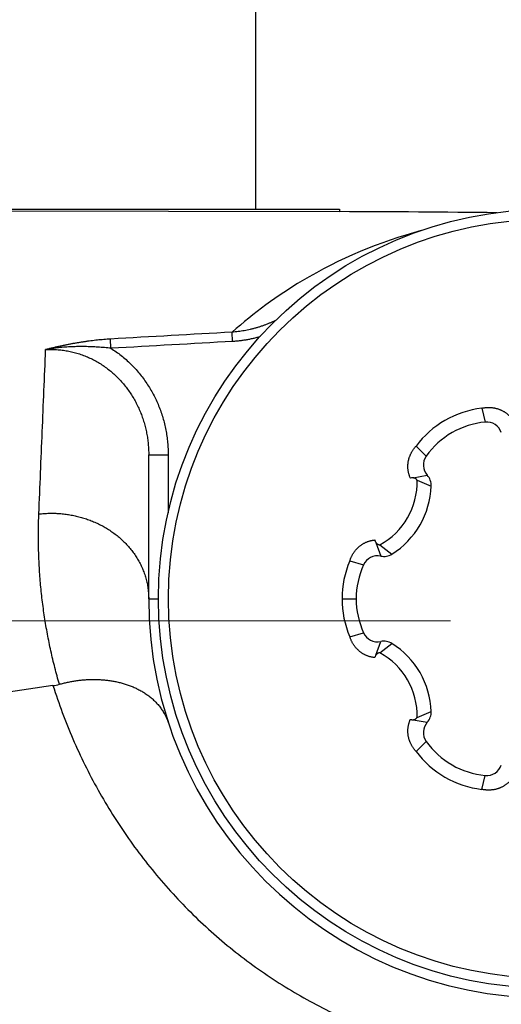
# Model space of a CAD drawing. Header units: millimetres. Extents: x 0 to 1735, y 0 to 1188.
# Tile 23 of 138: x 786.57 to 791.52, y 391.84 to 401.95. Entities that reach past the tile are written whole.
import ezdxf

# ---------------------------------------------------------------- set-up
doc = ezdxf.new("R2010")
doc.units = ezdxf.units.MM
doc.header["$LTSCALE"] = 0.727559
doc.linetypes.add('CENTER', pattern=[50.8, 31.75, -6.35, 6.35, -6.35])
doc.layers.add('NoLayerName_001', color=7, linetype='Continuous')
doc.layers.add('NoLayerName_004', color=7, linetype='Continuous')

# ---------------------------------------------------------------- blocks, each defined once
blk = doc.blocks.new('DIM_0006')
at = {"color": 3, "linetype": 'Continuous', "lineweight": 13}
blk.add_arc((47.298, 51.298), 47.298, 0, 270, dxfattribs=at)

msp = doc.modelspace()

# ---------------------------------------------------------------- linework, layer by layer
at = {"layer": 'NoLayerName_001', "color": 7, "linetype": 'Continuous', "lineweight": 25}
msp.add_line((789.00000023, 400), (789.00000023, 424.49999889), dxfattribs=at)
at = {"layer": 'NoLayerName_001', "color": 6, "linetype": 'Continuous', "lineweight": 25}
for p, q in [((791.32030391, 397.95714223), (791.35679337, 397.81470753)), ((790.64491316, 397.5672052), (790.75002049, 397.46438705)), ((790.61530236, 397.24218808), (790.76116992, 397.26839624)), ((790.65553278, 397.21847096), (790.80113596, 397.15764866)), ((790.23188558, 396.578087), (790.28212159, 396.4386602)), ((790.27253959, 396.55510729), (790.39801483, 396.45942239)), ((789.96521707, 396.38993703), (790.10681386, 396.35032049)), ((789.88533528, 396), (790.03, 396)), ((789.96521707, 395.61006297), (790.10681386, 395.64967951)), ((790.23188612, 395.4219145), (790.28212159, 395.5613398)), ((790.27253959, 395.44489271), (790.39801483, 395.54057761)), ((790.65553278, 394.78152904), (790.80113596, 394.84235134)), ((790.61530068, 394.75781223), (790.76116992, 394.73160376)), ((790.64491316, 394.4327948), (790.75002049, 394.53561295)), ((791.32030391, 394.04285777), (791.35679337, 394.18529247))]:
    msp.add_line(p, q, dxfattribs=at)
at = {"layer": 'NoLayerName_001', "color": 4, "linetype": 'CENTER', "lineweight": 13}
msp.add_line((791.00000044, 395.77519377), (756.00000131, 395.77519377), dxfattribs=at)
msp.add_line((791.00000044, 395.77519377), (756.00000131, 395.77519377), dxfattribs=at)
at = {"layer": 'NoLayerName_001', "color": 6, "linetype": 'Continuous', "lineweight": 25}
for radius in [4, 3.89743589]:
    msp.add_circle((792, 396), radius, dxfattribs=at)
for centre, radius, start, end in [((791.43850029, 396.97254603), 0.99166529, 96.845345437, 143.154654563), ((791.433625, 396.98099028), 0.83725, 95.265249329, 144.734750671), ((791.3712558, 397.65777252), 0.1576, 18.222940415, 95.265249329), ((790.87869899, 397.37339471), 0.1576, 144.734750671, 221.777059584), ((790.64364085, 397.16339778), 0.1576, 357.909434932, 41.777059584), ((789.93403428, 397.19278736), 0.72195231, 297.961095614, 2.038730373), ((790.61056769, 397.18912178), 0.05320724, 87.222882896, 115.192223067), ((789.94047789, 397.18906565), 0.86123129, 302.090565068, 357.909434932), ((790.3142884, 396.59294259), 0.1576, 258.222940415, 302.090565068), ((790.87673579, 395.99994576), 0.99140051, 156.842212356, 203.157789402), ((790.24995478, 396.28437781), 0.1576, 78.222940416, 155.265249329), ((790.86725, 396), 0.83725, 155.265249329, 204.734750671), ((790.24995478, 395.71562219), 0.1576, 204.734750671, 281.777059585), ((790.3142884, 395.40705741), 0.1576, 57.909434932, 101.777059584), ((789.93403473, 394.8072133), 0.72195178, 357.961216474, 62.038911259), ((789.94047789, 394.81093435), 0.86123129, 2.090565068, 57.909434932), ((790.27547684, 395.39127632), 0.05320997, 147.223161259, 175.191502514), ((790.64364085, 394.83660222), 0.1576, 318.222940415, 2.090565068), ((790.87869899, 394.62660529), 0.1576, 138.222940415, 215.265249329), ((791.433625, 395.01900972), 0.83725, 215.265249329, 264.734750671), ((791.43850029, 395.02745397), 0.99166529, 216.845345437, 263.154654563), ((791.3712558, 394.34222748), 0.1576, 264.734750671, 341.777059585)]:
    msp.add_arc(centre, radius, start, end, dxfattribs=at)
for points, knots in [([(791.32030391, 397.95714223), (791.32416514, 397.95789752), (791.33187674, 397.95950446), (791.34355857, 397.96134566), (791.35530325, 397.96283997), (791.36710546, 397.96391808), (791.37894422, 397.96458833), (791.39080275, 397.96483819), (791.40266315, 397.96466076), (791.4145078, 397.96404753), (791.42631901, 397.96299072), (791.43807847, 397.9614812), (791.44976772, 397.9595171), (791.46136857, 397.95710114), (791.47286247, 397.95423496), (791.48423087, 397.95092053), (791.49545522, 397.94715971), (791.50651693, 397.94295433), (791.51739753, 397.93830648), (791.5280776, 397.93321743), (791.53853978, 397.92769491), (791.54876792, 397.92174974), (791.55874534, 397.91539211), (791.56845544, 397.90863238), (791.57788158, 397.90148087), (791.58700701, 397.89394798), (791.59581444, 397.88604479), (791.60428914, 397.87778753), (791.61242181, 397.86919714), (791.62018202, 397.8602794), (791.62761718, 397.85109675), (791.63219845, 397.84469527), (791.63453446, 397.84153153)], [0, 0, 0, 0, 0.01180322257, 0.02362718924, 0.0354666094, 0.04731669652, 0.0591732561, 0.07103277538, 0.08289251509, 0.09475060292, 0.10660612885, 0.11845916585, 0.13030955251, 0.14215651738, 0.15399946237, 0.16583807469, 0.17767241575, 0.1895030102, 0.20133093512, 0.2131578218, 0.2249847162, 0.2368118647, 0.24863937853, 0.26046734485, 0.27229592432, 0.2841254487, 0.29595611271, 0.30778616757, 0.3196128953, 0.33143328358, 0.34324415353, 0.35504228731, 0.35504228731, 0.35504228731, 0.35504228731]), ([(790.58791969, 397.2372682), (790.5863473, 397.24087239), (790.58309305, 397.24803891), (790.57885733, 397.25906681), (790.57501411, 397.27024342), (790.57164117, 397.28157862), (790.56872819, 397.29304318), (790.56628889, 397.30461876), (790.56432851, 397.31628443), (790.56284785, 397.3280199), (790.56184794, 397.33980563), (790.56132969, 397.35162212), (790.56129415, 397.36344989), (790.56174204, 397.37526949), (790.5626752, 397.38706164), (790.56408846, 397.39880791), (790.56597433, 397.41049084), (790.56832591, 397.42209318), (790.57113618, 397.43359765), (790.57439813, 397.444987), (790.57810485, 397.45624393), (790.58224912, 397.46735132), (790.58682501, 397.47829181), (790.5918181, 397.48905189), (790.59721192, 397.49961997), (790.60299075, 397.50998431), (790.60913844, 397.52013351), (790.61564002, 397.53005516), (790.62247624, 397.5397406), (790.62964383, 397.54916708), (790.63707996, 397.55836438), (790.64232827, 397.56423915), (790.64491316, 397.5672052)], [0, 0, 0, 0, 0.01179673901, 0.02360559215, 0.03542341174, 0.04724708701, 0.0590736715, 0.07090052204, 0.0827263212, 0.09455142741, 0.10637615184, 0.11820067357, 0.13002513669, 0.14184974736, 0.15367497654, 0.16550224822, 0.1773329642, 0.1891679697, 0.20100763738, 0.21285195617, 0.2247006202, 0.23655311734, 0.24840895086, 0.26026834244, 0.27213102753, 0.28399570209, 0.29586011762, 0.30772117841, 0.31957503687, 0.33141718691, 0.34324255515, 0.35504559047, 0.35504559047, 0.35504559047, 0.35504559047]), ([(790.65553278, 397.21847096), (790.65505147, 397.21915131), (790.65411118, 397.22053061), (790.65255838, 397.22249914), (790.6509236, 397.22440552), (790.64919554, 397.22623459), (790.64738263, 397.22798488), (790.64548799, 397.22965125), (790.64351616, 397.23122955), (790.64147129, 397.23271532), (790.63935768, 397.23410428), (790.63717943, 397.23539173), (790.63494186, 397.23657464), (790.63265128, 397.23765185), (790.63031374, 397.23862183), (790.62793536, 397.23948311), (790.62552224, 397.24023431), (790.62308047, 397.24087362), (790.62061624, 397.24140089), (790.61813531, 397.24180963), (790.61564499, 397.24211708), (790.61397716, 397.24220724), (790.61314563, 397.24226653)], [0, 0, 0, 0, 0.002500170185, 0.005005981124, 0.007516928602, 0.010032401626, 0.01255172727, 0.015074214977, 0.017599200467, 0.020126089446, 0.022654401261, 0.025183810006, 0.027714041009, 0.030244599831, 0.032774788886, 0.035303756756, 0.037830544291, 0.040354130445, 0.042873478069, 0.045387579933, 0.047895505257, 0.050396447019, 0.050396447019, 0.050396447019, 0.050396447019]), ([(789.96521707, 396.38993703), (789.9664933, 396.39365861), (789.96895684, 396.40114088), (789.97320346, 396.41217882), (789.97778253, 396.42309831), (789.98275133, 396.43385995), (789.98809189, 396.44444966), (789.99380644, 396.45484655), (789.9998918, 396.46503157), (790.00634631, 396.47498512), (790.01316768, 396.48468789), (790.02035438, 396.49411965), (790.02790068, 396.50326211), (790.03579472, 396.51210124), (790.04402556, 396.52062197), (790.05258195, 396.52880942), (790.06145274, 396.53664867), (790.07062677, 396.54412472), (790.08009276, 396.55122279), (790.08983968, 396.55792716), (790.0998535, 396.56422487), (790.11011641, 396.57010789), (790.12061104, 396.57556708), (790.13131985, 396.58059353), (790.14222535, 396.58517821), (790.15330994, 396.58931223), (790.16455561, 396.59298604), (790.17594148, 396.59619434), (790.18744482, 396.59894048), (790.1990456, 396.60120176), (790.2107136, 396.60305062), (790.21854677, 396.60382077), (790.22245415, 396.60426332)], [0, 0, 0, 0, 0.01180298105, 0.02362760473, 0.03546845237, 0.04732058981, 0.0591796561, 0.0710419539, 0.08290454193, 0.09476532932, 0.10662317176, 0.11847795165, 0.13032975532, 0.14217793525, 0.15402192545, 0.16586140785, 0.17769640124, 0.18952735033, 0.20135521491, 0.21318154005, 0.2250076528, 0.23683384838, 0.2486601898, 0.26048667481, 0.27231333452, 0.28414033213, 0.29596789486, 0.30779480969, 0.31961866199, 0.33143666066, 0.34324577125, 0.35504284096, 0.35504284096, 0.35504284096, 0.35504284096]), ([(790.22245415, 396.60426332), (790.22249532, 396.60383424), (790.22257019, 396.60297529), (790.2227274, 396.60169134), (790.22291191, 396.60041074), (790.22312889, 396.5991344), (790.22337737, 396.59786265), (790.2236581, 396.59659617), (790.22397074, 396.59533567), (790.22431484, 396.59408202), (790.22468995, 396.59283616), (790.22509561, 396.59159905), (790.22553136, 396.59037163), (790.22599675, 396.58915485), (790.22649133, 396.58794965), (790.22701465, 396.586757), (790.22756623, 396.58557781), (790.22814569, 396.5844131), (790.22875228, 396.58326361), (790.22938669, 396.58213102), (790.2300442, 396.58101358), (790.2305086, 396.5802854), (790.23073733, 396.57991957)], [0, 0, 0, 0, 0.001293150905, 0.002586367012, 0.003879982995, 0.005174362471, 0.006469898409, 0.00776697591, 0.00906561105, 0.010365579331, 0.011666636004, 0.012968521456, 0.014270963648, 0.015573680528, 0.016876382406, 0.018178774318, 0.01948055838, 0.02078143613, 0.022081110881, 0.023379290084, 0.024675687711, 0.025970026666, 0.025970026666, 0.025970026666, 0.025970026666]), ([(790.23073733, 396.57991957), (790.23120443, 396.57922904), (790.23211639, 396.57782964), (790.23362776, 396.57582654), (790.23522214, 396.57388222), (790.23691084, 396.57201164), (790.23868533, 396.57021654), (790.24054242, 396.56850223), (790.24247748, 396.56687304), (790.24448628, 396.5653336), (790.2465645, 396.56388846), (790.24870778, 396.56254211), (790.25091198, 396.56129943), (790.25317178, 396.56016348), (790.25548107, 396.55913544), (790.25783397, 396.55821691), (790.26022456, 396.55740923), (790.26264696, 396.55671428), (790.26509515, 396.55613217), (790.26756365, 396.55566947), (790.27004497, 396.55530882), (790.27170969, 396.55518401), (790.27253959, 396.55510729)], [0, 0, 0, 0, 0.002501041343, 0.005009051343, 0.007523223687, 0.010042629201, 0.012566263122, 0.015093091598, 0.017622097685, 0.020152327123, 0.02268293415, 0.025213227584, 0.027742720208, 0.030271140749, 0.032798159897, 0.035323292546, 0.037845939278, 0.040365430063, 0.042881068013, 0.045392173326, 0.047898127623, 0.050398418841, 0.050398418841, 0.050398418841, 0.050398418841]), ([(790.22245415, 395.39573668), (790.21854677, 395.39617923), (790.2107136, 395.39694938), (790.1990456, 395.39879824), (790.18744482, 395.40105952), (790.17594148, 395.40380566), (790.16455561, 395.40701396), (790.15330994, 395.41068777), (790.14222535, 395.41482179), (790.13131985, 395.41940647), (790.12061104, 395.42443292), (790.11011641, 395.42989211), (790.0998535, 395.43577513), (790.08983968, 395.44207284), (790.08009276, 395.44877721), (790.07062677, 395.45587528), (790.06145274, 395.46335134), (790.05258195, 395.47119058), (790.04402556, 395.47937803), (790.03579472, 395.48789876), (790.02790068, 395.49673789), (790.02035438, 395.50588035), (790.01316768, 395.51531211), (790.00634631, 395.52501488), (789.9998918, 395.53496843), (789.99380644, 395.54515345), (789.98809189, 395.55555034), (789.98275133, 395.56614005), (789.97778253, 395.57690169), (789.97320346, 395.58782118), (789.96895684, 395.59885912), (789.9664933, 395.60634139), (789.96521707, 395.61006297)], [0, 0, 0, 0, 0.01179706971, 0.0236061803, 0.03542417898, 0.04724803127, 0.0590749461, 0.07090250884, 0.08272950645, 0.09455616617, 0.10638265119, 0.11820899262, 0.1300351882, 0.14186130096, 0.1536876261, 0.16551549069, 0.17734643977, 0.18918143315, 0.20102091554, 0.21286490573, 0.22471308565, 0.23656488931, 0.24841966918, 0.26027751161, 0.272138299, 0.28400088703, 0.29586318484, 0.30772225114, 0.3195743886, 0.33141523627, 0.34323986, 0.3550428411, 0.3550428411, 0.3550428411, 0.3550428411]), ([(790.27253959, 395.44489271), (790.27170973, 395.444816), (790.27004509, 395.4446912), (790.26756389, 395.44433057), (790.26509551, 395.4438679), (790.26264744, 395.44328584), (790.26022515, 395.44259095), (790.25783467, 395.44178334), (790.25548186, 395.44086489), (790.25317267, 395.43983694), (790.25091296, 395.43870109), (790.24870884, 395.43745852), (790.24656563, 395.43611229), (790.24448748, 395.43466728), (790.24247874, 395.43312797), (790.24054372, 395.43149892), (790.23868667, 395.42978475), (790.2369122, 395.4279898), (790.23522352, 395.42611938), (790.23362914, 395.42417522), (790.23211776, 395.42217228), (790.23120578, 395.42077299), (790.23073867, 395.42008251)], [0, 0, 0, 0, 0.002500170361, 0.005006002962, 0.007516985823, 0.010032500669, 0.012551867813, 0.015074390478, 0.017599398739, 0.020126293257, 0.022654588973, 0.025183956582, 0.027714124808, 0.030244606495, 0.032774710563, 0.035303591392, 0.037830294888, 0.040353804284, 0.04287308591, 0.045387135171, 0.047895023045, 0.050395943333, 0.050395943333, 0.050395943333, 0.050395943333]), ([(790.64491316, 394.4327948), (790.64232827, 394.43576085), (790.63707996, 394.44163562), (790.62964383, 394.45083292), (790.62247624, 394.4602594), (790.61564002, 394.46994484), (790.60913844, 394.47986649), (790.60299075, 394.49001569), (790.59721192, 394.50038003), (790.5918181, 394.51094811), (790.58682501, 394.52170819), (790.58224912, 394.53264868), (790.57810485, 394.54375607), (790.57439813, 394.555013), (790.57113618, 394.56640235), (790.56832591, 394.57790682), (790.56597433, 394.58950916), (790.56408846, 394.60119209), (790.5626752, 394.61293836), (790.56174204, 394.62473051), (790.56129415, 394.63655011), (790.56132969, 394.64837788), (790.56184794, 394.66019437), (790.56284785, 394.6719801), (790.56432851, 394.68371557), (790.56628889, 394.69538124), (790.56872819, 394.70695682), (790.57164117, 394.71842138), (790.57501411, 394.72975658), (790.57885733, 394.74093319), (790.58309305, 394.75196109), (790.5863473, 394.75912761), (790.58791969, 394.7627318)], [0, 0, 0, 0, 0.01180303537, 0.02362840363, 0.03547055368, 0.04732441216, 0.05918547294, 0.07104988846, 0.08291456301, 0.09477724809, 0.10663663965, 0.11849247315, 0.13034497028, 0.1421936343, 0.15403795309, 0.16587762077, 0.17771262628, 0.18954334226, 0.20137061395, 0.21319584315, 0.22502045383, 0.23684491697, 0.24866943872, 0.26049416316, 0.27231926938, 0.28414506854, 0.29597191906, 0.30779850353, 0.31962217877, 0.33143999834, 0.34324885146, 0.35504559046, 0.35504559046, 0.35504559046, 0.35504559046]), ([(790.58791969, 394.7627318), (790.58831187, 394.76255293), (790.58909318, 394.76218834), (790.59028371, 394.76168255), (790.59148498, 394.76120206), (790.5926988, 394.76075179), (790.59392438, 394.76033111), (790.59516152, 394.75994098), (790.59640943, 394.75958148), (790.59766715, 394.75925264), (790.59893361, 394.75895455), (790.60020778, 394.7586873), (790.60148861, 394.75845095), (790.60277504, 394.75824559), (790.60406604, 394.7580713), (790.60536054, 394.75792817), (790.60665751, 394.75781625), (790.60795589, 394.75773571), (790.60925465, 394.75768628), (790.61055268, 394.75766939), (790.61184914, 394.75768009), (790.61271196, 394.75771818), (790.61314313, 394.75773335)], [0, 0, 0, 0, 0.001293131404, 0.002586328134, 0.003879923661, 0.005174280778, 0.006469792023, 0.007766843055, 0.009065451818, 0.010365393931, 0.011666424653, 0.012968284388, 0.014270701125, 0.015573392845, 0.0168760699, 0.018178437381, 0.019480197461, 0.020781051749, 0.022080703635, 0.023378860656, 0.02467523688, 0.025969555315, 0.025969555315, 0.025969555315, 0.025969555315]), ([(790.61314313, 394.75773335), (790.61397471, 394.75779261), (790.61564262, 394.75788269), (790.61813308, 394.75819005), (790.62061414, 394.75859871), (790.62307852, 394.75912592), (790.62552043, 394.75976517), (790.62793369, 394.76051634), (790.63031222, 394.76137758), (790.63264991, 394.76234754), (790.63494063, 394.76342475), (790.63717834, 394.76460766), (790.63935673, 394.76589512), (790.64147047, 394.76728412), (790.64351547, 394.76876993), (790.64548742, 394.77034827), (790.64738218, 394.7720147), (790.6491952, 394.77376506), (790.65092335, 394.7755942), (790.65255823, 394.77750067), (790.65411111, 394.77946929), (790.65505144, 394.78084866), (790.65553278, 394.78152904)], [0, 0, 0, 0, 0.002501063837, 0.00500911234, 0.007523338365, 0.010042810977, 0.012566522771, 0.015093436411, 0.017622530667, 0.020152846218, 0.022683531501, 0.02521388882, 0.027743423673, 0.030271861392, 0.03279887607, 0.03532398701, 0.03784659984, 0.040366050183, 0.042881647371, 0.045392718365, 0.047898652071, 0.050398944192, 0.050398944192, 0.050398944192, 0.050398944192]), ([(791.63453446, 394.15846847), (791.63219845, 394.15530472), (791.62761719, 394.14890323), (791.62018201, 394.13972057), (791.61242177, 394.13080282), (791.60428907, 394.12221243), (791.59581433, 394.11395517), (791.58700685, 394.10605197), (791.57788137, 394.09851907), (791.56845516, 394.09136755), (791.55874501, 394.08460782), (791.54876754, 394.07825018), (791.53853935, 394.072305), (791.52807713, 394.06678246), (791.51739704, 394.06169338), (791.50651641, 394.05704553), (791.49545468, 394.05284017), (791.48423032, 394.04907939), (791.47286192, 394.04576499), (791.46136802, 394.04289885), (791.44976719, 394.0404829), (791.43807797, 394.0385188), (791.42631856, 394.03700925), (791.41450739, 394.03595241), (791.40266281, 394.03533917), (791.39080248, 394.03516174), (791.37894402, 394.03541161), (791.36710533, 394.03608187), (791.35530317, 394.03716), (791.34355853, 394.03865433), (791.33187674, 394.04049554), (791.32416514, 394.04210247), (791.32030391, 394.04285777)], [0, 0, 0, 0, 0.01179814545, 0.0236090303, 0.03542943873, 0.04725619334, 0.05908628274, 0.07091698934, 0.08274656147, 0.09457519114, 0.10640320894, 0.11823077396, 0.13005797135, 0.14188490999, 0.15371183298, 0.16553977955, 0.17737038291, 0.18920472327, 0.20104332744, 0.21288625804, 0.2247332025, 0.236583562, 0.24843656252, 0.26029203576, 0.27215005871, 0.28400972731, 0.29586917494, 0.30772566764, 0.31957569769, 0.33141507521, 0.34323901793, 0.35504223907, 0.35504223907, 0.35504223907, 0.35504223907])]:
    msp.add_open_spline(points, degree=3, knots=knots, dxfattribs=at)
at = {"layer": 'NoLayerName_004', "color": 6, "linetype": 'Continuous', "lineweight": 25}
for p, q in [((771.06410162, 400), (789.85953729, 400)), ((780, 400), (789.85953729, 399.97535116)), ((789.85953729, 400), (789.85953729, 399.97535116)), ((788.76182012, 398.64240151), (788.75653494, 398.73789327)), ((787.51250146, 398.57195217), (787.50704586, 398.66691425)), ((787.9, 397.47680199), (788.1, 397.47680199)), ((787.9, 396), (787.9, 397.47680199)), ((788.1, 397.47680199), (788.1, 396.8813157)), ((787.9, 396), (788, 396)), ((786.91651583, 395.10839275), (780, 394.10664737))]:
    msp.add_line(p, q, dxfattribs=at)
for centre, radius, start, end in [((789.34281013, 205.86823064), 194.10780829, 89.3697096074, 89.847474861), ((791.95415076, 395.093495), 4.85203268, 104.989847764, 120.699896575), ((791.87907097, 395.23009365), 4.69624941, 120.763114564, 131.674297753), ((821.41387943, -187.18320538), 586.8304996, 93.1901782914, 93.3123722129), ((821.72313244, -196.99207123), 596.54578468, 93.1674121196, 93.2875947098), ((792, 396), 4.1, 180, 0), ((786.84132389, 395.62801303), 0.52503305, 278.234010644, 285.619120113)]:
    msp.add_arc(centre, radius, start, end, dxfattribs=at)
for points, knots in [([(789.20796785, 398.86115083), (789.19857655, 398.8566543), (789.17985338, 398.84747581), (789.15124545, 398.83474339), (789.12230911, 398.8226233), (789.09301884, 398.8112439), (789.06341845, 398.80059034), (789.03353315, 398.7906862), (789.0033931, 398.78154478), (788.97302717, 398.7731821), (788.94246453, 398.76561365), (788.91173436, 398.75885423), (788.88086556, 398.75292205), (788.84988803, 398.7478224), (788.81882806, 398.74360876), (788.78772531, 398.74015524), (788.76693328, 398.73871927), (788.75655699, 398.73789418)], [0, 0, 0, 0, 0.03123680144, 0.06254878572, 0.09392298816, 0.12534652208, 0.15680666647, 0.18829095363, 0.21978725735, 0.25128388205, 0.28276965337, 0.31423401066, 0.34566710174, 0.37705988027, 0.40840420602, 0.43969294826, 0.47092009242, 0.47092009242, 0.47092009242, 0.47092009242]), ([(789.04565783, 398.69185245), (789.03950074, 398.69008649), (789.02720072, 398.68648524), (789.00862904, 398.68148911), (788.98998121, 398.67673548), (788.97125104, 398.67227082), (788.95244844, 398.66808602), (788.93357901, 398.66418684), (788.91464948, 398.66057507), (788.89566629, 398.65725356), (788.87663596, 398.65422494), (788.85756501, 398.6514916), (788.83845987, 398.64905712), (788.81932727, 398.6469206), (788.80017291, 398.64509779), (788.78100626, 398.64354243), (788.76821225, 398.64280679), (788.76182012, 398.64240151)], [0, 0, 0, 0, 0.01921602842, 0.03844762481, 0.05769218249, 0.07694712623, 0.0962099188, 0.11547806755, 0.13474913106, 0.15402072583, 0.17329053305, 0.19255630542, 0.2118158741, 0.23106715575, 0.25030815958, 0.26953699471, 0.28875187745, 0.28875187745, 0.28875187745, 0.28875187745]), ([(787.5070459, 398.66691359), (787.49582203, 398.66619617), (787.47336715, 398.66485904), (787.43972334, 398.66226678), (787.40610609, 398.6593356), (787.3725227, 398.65601106), (787.33897544, 398.65231968), (787.30546757, 398.64826621), (787.27200146, 398.64386139), (787.23857911, 398.63911445), (787.20520232, 398.63403499), (787.1718729, 398.62863253), (787.13859266, 398.62291658), (787.10536342, 398.61689667), (787.07218697, 398.61058232), (787.03906515, 398.60398301), (787.00599971, 398.59710844), (786.97299265, 398.58996746), (786.94004512, 398.58257212), (786.90716131, 398.57492245), (786.87433423, 398.56706336), (786.85250679, 398.56160182), (786.84158779, 398.55889927)], [0, 0, 0, 0, 0.03374030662, 0.06748230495, 0.10122655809, 0.13497331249, 0.16872250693, 0.20247388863, 0.23622784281, 0.26998494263, 0.30374548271, 0.33750948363, 0.37127670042, 0.40504663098, 0.43881852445, 0.47259138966, 0.50636400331, 0.54013491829, 0.57390247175, 0.60766479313, 0.64141981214, 0.6751652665, 0.6751652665, 0.6751652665, 0.6751652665]), ([(787.51250146, 398.57195217), (787.50136745, 398.57319951), (787.47911171, 398.57580077), (787.44565776, 398.5790628), (787.41216528, 398.58194207), (787.37862558, 398.58437013), (787.34504041, 398.58636568), (787.31141192, 398.58792458), (787.27774652, 398.58904009), (787.24405408, 398.58970255), (787.21034543, 398.58990297), (787.17663139, 398.58963218), (787.14292278, 398.58888103), (787.10923043, 398.58764037), (787.07556516, 398.58590109), (787.04193781, 398.58365392), (787.00835913, 398.58089018), (786.97484022, 398.57759898), (786.94139084, 398.57377765), (786.90802587, 398.56939288), (786.87474095, 398.56452565), (786.85264463, 398.56072816), (786.84158782, 398.55889897)], [0, 0, 0, 0, 0.03361097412, 0.06721974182, 0.10083292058, 0.13445711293, 0.16809890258, 0.20176343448, 0.23544802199, 0.26914753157, 0.30285717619, 0.3365725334, 0.37028956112, 0.40400461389, 0.43771445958, 0.47141629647, 0.50510777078, 0.53878699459, 0.57245256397, 0.6061035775, 0.63973965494, 0.67336095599, 0.67336095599, 0.67336095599, 0.67336095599]), ([(786.84158782, 398.55889897), (786.86032677, 398.55949317), (786.89785626, 398.56153494), (786.95430324, 398.55947771), (787.01067537, 398.55443267), (787.0667536, 398.54588939), (787.12228908, 398.53404699), (787.17704043, 398.51891224), (787.23076643, 398.50054703), (787.28323032, 398.47897802), (787.33424209, 398.45430246), (787.3836748, 398.42668284), (787.4314089, 398.39626045), (787.47732697, 398.3631802), (787.52131107, 398.32758567), (787.56324329, 398.28962052), (787.60300766, 398.24942614), (787.6404949, 398.2071346), (787.67564327, 398.16290065), (787.70840269, 398.11686857), (787.73872458, 398.06918049), (787.76656042, 398.01997847), (787.7918612, 397.96940428), (787.81457925, 397.91760018), (787.83466155, 397.86470612), (787.85207991, 397.81087272), (787.86683562, 397.75625724), (787.87891438, 397.70101368), (787.88834221, 397.64529715), (787.8949993, 397.58926023), (787.89930711, 397.5330642), (787.89955102, 397.49553456), (787.90000032, 397.47680199)], [0, 0, 0, 0, 0.0562451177, 0.1126797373, 0.1692694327, 0.2259719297, 0.2827403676, 0.3395264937, 0.396283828, 0.452972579, 0.5095951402, 0.5661819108, 0.6227523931, 0.6793154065, 0.7358709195, 0.7924118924, 0.8489261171, 0.9054061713, 0.9618713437, 1.0183404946, 1.0748251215, 1.1313305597, 1.1878571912, 1.2444016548, 1.3009581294, 1.3575199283, 1.4140763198, 1.4706109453, 1.5271030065, 1.5835285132, 1.6398615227, 1.6960753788, 1.6960753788, 1.6960753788, 1.6960753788]), ([(787.51250146, 398.57195216), (787.53030938, 398.56005676), (787.56647134, 398.5369416), (787.61783218, 398.49793513), (787.66742602, 398.45647498), (787.71481738, 398.41224816), (787.75996616, 398.36554554), (787.80272568, 398.31649531), (787.84297777, 398.26526923), (787.88059641, 398.21202718), (787.91545745, 398.15693216), (787.9474374, 398.10014374), (787.97641597, 398.04181405), (788.00237639, 397.98213301), (788.0253109, 397.92127585), (788.04521174, 397.85941569), (788.06207431, 397.79672546), (788.07588183, 397.7333779), (788.0866622, 397.66954636), (788.09427647, 397.60540151), (788.09920584, 397.5411239), (788.09948596, 397.49821296), (788.1, 397.47680199)], [0, 0, 0, 0, 0.064246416, 0.1286874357, 0.1933152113, 0.2581121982, 0.3230531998, 0.3881073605, 0.4532401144, 0.5184150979, 0.5835960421, 0.6487486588, 0.7138498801, 0.7789043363, 0.8439148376, 0.9088758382, 0.9737748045, 1.0385935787, 1.1033097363, 1.1678979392, 1.232331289, 1.2965826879, 1.2965826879, 1.2965826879, 1.2965826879]), ([(786.98268443, 395.122368), (786.97469198, 395.15069537), (786.95836441, 395.20725589), (786.93592683, 395.29267048), (786.91472265, 395.37840874), (786.89497598, 395.46452111), (786.87663062, 395.55097787), (786.85970709, 395.63776726), (786.84420109, 395.72486488), (786.83011223, 395.81224192), (786.81743976, 395.89986709), (786.80618315, 395.98770913), (786.79634181, 396.07573676), (786.7879152, 396.16391869), (786.78090266, 396.25222365), (786.77530395, 396.34062037), (786.77111733, 396.42907759), (786.76834654, 396.51756389), (786.76697498, 396.60604857), (786.7670619, 396.69449823), (786.76838371, 396.78288944), (786.770643, 396.84175997), (786.77160008, 396.87118982)], [0, 0, 0, 0, 0.0882999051, 0.1766018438, 0.2649168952, 0.3532561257, 0.4416305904, 0.5300505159, 0.6185160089, 0.7070201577, 0.7955556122, 0.8841147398, 0.9726896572, 1.0612722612, 1.1498542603, 1.2384272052, 1.3269825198, 1.4155115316, 1.5040055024, 1.5924556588, 1.6808532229, 1.7691894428, 1.7691894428, 1.7691894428, 1.7691894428]), ([(786.77159779, 396.87120539), (786.78925426, 396.8727917), (786.8245584, 396.87657735), (786.87784256, 396.87859598), (786.93123503, 396.87843243), (786.98463606, 396.87568665), (787.03789675, 396.87046124), (787.09088141, 396.86272367), (787.14345073, 396.85247763), (787.19546602, 396.83971671), (787.24678645, 396.82443908), (787.29727589, 396.80666455), (787.3467974, 396.78641198), (787.39521383, 396.76370042), (787.44238796, 396.73854878), (787.48818236, 396.7109758), (787.53245964, 396.68100068), (787.57507272, 396.64864726), (787.6158613, 396.61396509), (787.65465367, 396.57702979), (787.69126294, 396.53792336), (787.72550155, 396.49672924), (787.75718138, 396.45353044), (787.78611407, 396.40841032), (787.81210609, 396.3614582), (787.83494953, 396.31280918), (787.85456749, 396.26271166), (787.87084762, 396.211435), (787.88373054, 396.15925713), (787.89294911, 396.10645051), (787.89900485, 396.05330609), (787.89936373, 396.01772875), (787.9, 396)], [0, 0, 0, 0, 0.0531827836, 0.1064787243, 0.1598660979, 0.2133227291, 0.2668270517, 0.3203591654, 0.373901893, 0.4274418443, 0.4809694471, 0.5344762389, 0.5879568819, 0.6414107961, 0.6948432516, 0.7482664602, 0.8017006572, 0.8551745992, 0.9086964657, 0.9622383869, 1.0157791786, 1.06931035, 1.1228384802, 1.1763875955, 1.2300014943, 1.2837211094, 1.3375053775, 1.3912891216, 1.4450081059, 1.4986037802, 1.5520281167, 1.6052486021, 1.6052486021, 1.6052486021, 1.6052486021]), ([(786.98268443, 395.122368), (786.99665139, 395.1260402), (787.02451979, 395.1337134), (787.0668368, 395.14328038), (787.1094383, 395.15165871), (787.15232963, 395.15860947), (787.19544515, 395.16415809), (787.23873825, 395.168259), (787.28215721, 395.17088583), (787.32565159, 395.17200638), (787.36916709, 395.17159247), (787.41264206, 395.1696051), (787.45600551, 395.16598664), (787.4991812, 395.1606826), (787.54209255, 395.15363758), (787.58466289, 395.14479625), (787.62681562, 395.13410347), (787.66847306, 395.1215029), (787.70954347, 395.10694875), (787.74989648, 395.09038979), (787.78935318, 395.07175419), (787.82771549, 395.05098195), (787.86478361, 395.02801187), (787.90035643, 395.00278189), (787.93423471, 394.97523318), (787.96618271, 394.94531711), (787.99596532, 394.9131046), (788.02336281, 394.87878667), (788.04815827, 394.8425829), (788.06994399, 394.80465035), (788.08902305, 394.76540084), (788.09839332, 394.73794233), (788.10348189, 394.72441031)], [0, 0, 0, 0, 0.0433249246, 0.0867014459, 0.1301174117, 0.1735623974, 0.217027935, 0.2605077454, 0.303997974, 0.347497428, 0.3910075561, 0.4345227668, 0.4780290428, 0.5215181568, 0.5649892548, 0.6084494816, 0.6519146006, 0.6954095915, 0.7389677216, 0.7825839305, 0.8262097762, 0.8698140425, 0.9133892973, 0.9569549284, 1.0005601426, 1.0442847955, 1.0881484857, 1.1320559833, 1.1759138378, 1.2196471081, 1.2632068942, 1.3065783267, 1.3065783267, 1.3065783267, 1.3065783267]), ([(786.91651725, 395.10839234), (786.94821157, 395.01637638), (787.00823839, 394.83097267), (787.11882435, 394.56009174), (787.24138307, 394.29420714), (787.37782027, 394.03487824), (787.52720333, 393.78271134), (787.68938631, 393.53857048), (787.86394116, 393.30317811), (788.05043287, 393.07719413), (788.24843645, 392.86127291), (788.45752825, 392.65606908), (788.67727845, 392.46223382), (788.90724262, 392.28046694), (789.14681011, 392.111372), (789.39528095, 391.95551597), (789.65195078, 391.81349807), (789.91611246, 391.68591673), (790.18705615, 391.57336292), (790.46406378, 391.47647291), (790.7462934, 391.39574305), (791.03276908, 391.33137769), (791.3225123, 391.28364499), (791.61453703, 391.25279971), (791.90785809, 391.23910522), (792.20148902, 391.24281218), (792.49440276, 391.26421832), (792.78555685, 391.30315935), (793.07391572, 391.35938566), (793.35843471, 391.43267103), (793.63806885, 391.52278644), (793.91177543, 391.62949854), (794.17849781, 391.75260099), (794.4372019, 391.89177165), (794.68706434, 392.04627984), (794.92726514, 392.21544402), (795.1569366, 392.39860942), (795.37540505, 392.59497771), (795.58126515, 392.8043062), (795.77585136, 393.02429622), (795.89221357, 393.18163312), (795.9520575, 393.25895804)], [0, 0, 0, 0, 0.2919643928, 0.5843750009, 0.8771061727, 1.1700325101, 1.4630366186, 1.7560189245, 2.0489383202, 2.3417988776, 2.6346168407, 2.9274255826, 3.2202818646, 3.5132639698, 3.806372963, 4.0995491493, 4.3927474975, 4.6859479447, 4.9791642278, 5.2724516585, 5.5658502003, 5.8593207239, 6.1528172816, 6.4463047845, 6.7397697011, 7.0332307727, 7.3267410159, 7.6203199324, 7.9139465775, 8.2075889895, 8.5012160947, 8.7948095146, 9.0883753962, 9.3819490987, 9.6755527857, 9.9691767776, 10.262790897, 10.5563563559, 10.8498376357, 11.1432190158, 11.4365515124, 11.4365515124, 11.4365515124, 11.4365515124])]:
    msp.add_open_spline(points, degree=3, knots=knots, dxfattribs=at)
msp.add_open_spline([(786.77159779, 396.87120539), (786.78326279, 397.15248765), (786.8065928, 397.71505218), (786.8299228, 398.27761671), (786.84158781, 398.55889897)], degree=3, dxfattribs=at)

# ---------------------------------------------------------------- block references
at = {"layer": 'NoLayerName_001', "color": 3, "linetype": 'Continuous', "lineweight": 13}
msp.add_blockref('DIM_0006', (772.70196533, 328.70193481), dxfattribs=at)

doc.saveas('drawing.dxf')
